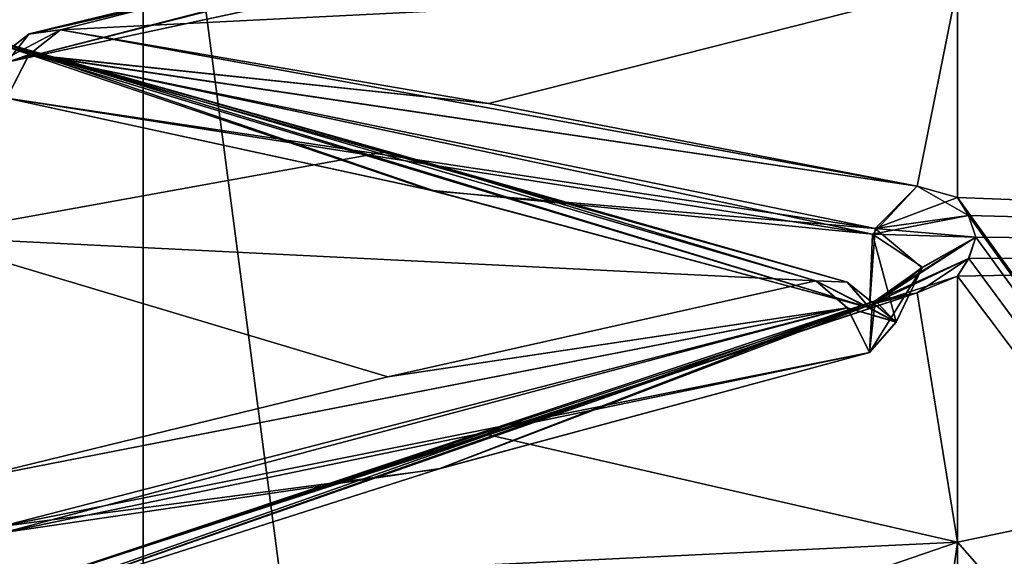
# Model space of a CAD drawing. Header units: inches. Extents: x -10 to 10, y -2.3 to 4.3.
# Tile 219 of 256: x -9.3405 to -9.2476, y 0.4485 to 0.4991. Entities that reach past the tile are written whole.
import ezdxf

# ---------------------------------------------------------------- set-up
doc = ezdxf.new("R2010")
doc.units = ezdxf.units.IN
doc.header["$LTSCALE"] = 65.185185
doc.header["$MEASUREMENT"] = 0
for name, color, linetype in [('8197', 7, 'CONTINUOUS'), ('8198', 7, 'CONTINUOUS'), ('8213', 7, 'CONTINUOUS'), ('8214', 7, 'CONTINUOUS'), ('8216', 7, 'CONTINUOUS'), ('8218', 7, 'CONTINUOUS'), ('8219', 7, 'CONTINUOUS'), ('8220', 7, 'CONTINUOUS'), ('8221', 7, 'CONTINUOUS'), ('8222', 7, 'CONTINUOUS'), ('8223', 7, 'CONTINUOUS'), ('8224', 7, 'CONTINUOUS'), ('8576', 7, 'CONTINUOUS'), ('8581', 7, 'CONTINUOUS'), ('9290', 7, 'CONTINUOUS'), ('9291', 7, 'CONTINUOUS'), ('9293', 7, 'CONTINUOUS'), ('9295', 7, 'CONTINUOUS'), ('9296', 7, 'CONTINUOUS'), ('9297', 7, 'CONTINUOUS'), ('9298', 7, 'CONTINUOUS'), ('9299', 7, 'CONTINUOUS'), ('9300', 7, 'CONTINUOUS'), ('9301', 7, 'CONTINUOUS'), ('9394', 7, 'CONTINUOUS'), ('9395', 7, 'CONTINUOUS'), ('9396', 7, 'CONTINUOUS'), ('9403', 7, 'CONTINUOUS'), ('9470', 7, 'CONTINUOUS'), ('9471', 7, 'CONTINUOUS')]:
    doc.layers.add(name, color=color, linetype=linetype)

msp = doc.modelspace()

# ---------------------------------------------------------------- linework, layer by layer
at = {"layer": '8197', "linetype": 'Continuous'}
for points in [[(-9.120953, 0.477289, 2.384149), (-9.120953, 0.538132, 2), (-9.252, 0.502407, 2.323524), (-9.120953, 0.477289, 2.384149)], [(-9.252, 0.482314, 2.390877), (-9.120953, 0.477289, 2.384149), (-9.252, 0.502407, 2.323524), (-9.252, 0.482314, 2.390877)], [(-9.250962, 0.480621, 2.395813), (-9.120953, 0.477289, 2.384149), (-9.252, 0.482314, 2.390877), (-9.250962, 0.480621, 2.395813)], [(-9.250287, 0.478575, 2.401779), (-9.120953, 0.477289, 2.384149), (-9.250962, 0.480621, 2.395813), (-9.250287, 0.478575, 2.401779)], [(-9.250964, 0.476568, 2.407751), (-9.120953, 0.477289, 2.384149), (-9.250287, 0.478575, 2.401779), (-9.250964, 0.476568, 2.407751)], [(-9.120953, 0.300715, 2.730695), (-9.120953, 0.477289, 2.384149), (-9.252, 0.327894, 2.704009), (-9.120953, 0.300715, 2.730695)], [(-9.252, 0.327894, 2.704009), (-9.120953, 0.477289, 2.384149), (-9.250964, 0.330774, 2.699669), (-9.252, 0.327894, 2.704009)], [(-9.250962, 0.337778, 2.689187), (-9.120953, 0.477289, 2.384149), (-9.252, 0.340691, 2.684858), (-9.250962, 0.337778, 2.689187)], [(-9.252, 0.340691, 2.684858), (-9.120953, 0.477289, 2.384149), (-9.252, 0.377532, 2.625), (-9.252, 0.340691, 2.684858)], [(-9.252, 0.377532, 2.625), (-9.120953, 0.477289, 2.384149), (-9.252, 0.41095, 2.563167), (-9.252, 0.377532, 2.625)], [(-9.252, 0.41095, 2.563167), (-9.120953, 0.477289, 2.384149), (-9.250964, 0.413238, 2.558488), (-9.252, 0.41095, 2.563167)], [(-9.250962, 0.418814, 2.547181), (-9.120953, 0.477289, 2.384149), (-9.252, 0.421137, 2.542509), (-9.250962, 0.418814, 2.547181)], [(-9.252, 0.421137, 2.542509), (-9.120953, 0.477289, 2.384149), (-9.252, 0.449849, 2.478354), (-9.252, 0.421137, 2.542509)], [(-9.252, 0.449849, 2.478354), (-9.120953, 0.477289, 2.384149), (-9.252, 0.47491, 2.412688), (-9.252, 0.449849, 2.478354)], [(-9.252, 0.47491, 2.412688), (-9.120953, 0.477289, 2.384149), (-9.250964, 0.476568, 2.407751), (-9.252, 0.47491, 2.412688)], [(-9.250964, 0.330774, 2.699669), (-9.120953, 0.477289, 2.384149), (-9.250287, 0.334257, 2.694421), (-9.250964, 0.330774, 2.699669)], [(-9.250964, 0.413238, 2.558488), (-9.120953, 0.477289, 2.384149), (-9.250287, 0.416006, 2.55283), (-9.250964, 0.413238, 2.558488)], [(-9.250287, 0.334257, 2.694421), (-9.120953, 0.477289, 2.384149), (-9.250962, 0.337778, 2.689187), (-9.250287, 0.334257, 2.694421)], [(-9.250287, 0.416006, 2.55283), (-9.120953, 0.477289, 2.384149), (-9.250962, 0.418814, 2.547181), (-9.250287, 0.416006, 2.55283)]]:
    msp.add_3dface(points, dxfattribs=at)
at = {"layer": '8198', "linetype": 'Continuous'}
for points in [[(-9.120953, 0.538132, 2), (-9.120953, 0.477289, 1.615851), (-9.252, 0.545, 2), (-9.120953, 0.538132, 2)], [(-9.252, 0.545, 2), (-9.120953, 0.477289, 1.615851), (-9.252, 0.544506, 1.964857), (-9.252, 0.545, 2)], [(-9.252, 0.544506, 1.964857), (-9.120953, 0.477289, 1.615851), (-9.252, 0.543024, 1.929742), (-9.252, 0.544506, 1.964857)], [(-9.252, 0.543024, 1.929742), (-9.120953, 0.477289, 1.615851), (-9.250969, 0.542668, 1.924571), (-9.252, 0.543024, 1.929742)], [(-9.250969, 0.542668, 1.924571), (-9.120953, 0.477289, 1.615851), (-9.250287, 0.542239, 1.918323), (-9.250969, 0.542668, 1.924571)], [(-9.250957, 0.541843, 1.911991), (-9.120953, 0.477289, 1.615851), (-9.252, 0.541517, 1.906757), (-9.250957, 0.541843, 1.911991)], [(-9.252, 0.541517, 1.906757), (-9.120953, 0.477289, 1.615851), (-9.252, 0.534306, 1.836842), (-9.252, 0.541517, 1.906757)], [(-9.250287, 0.542239, 1.918323), (-9.120953, 0.477289, 1.615851), (-9.250957, 0.541843, 1.911991), (-9.250287, 0.542239, 1.918323)], [(-9.252, 0.534306, 1.836842), (-9.120953, 0.477289, 1.615851), (-9.252, 0.523176, 1.767443), (-9.252, 0.534306, 1.836842)], [(-9.252, 0.523176, 1.767443), (-9.120953, 0.477289, 1.615851), (-9.250969, 0.522149, 1.762363), (-9.252, 0.523176, 1.767443)], [(-9.250969, 0.522149, 1.762363), (-9.120953, 0.477289, 1.615851), (-9.250287, 0.520907, 1.756224), (-9.250969, 0.522149, 1.762363)], [(-9.250287, 0.520907, 1.756224), (-9.120953, 0.477289, 1.615851), (-9.250957, 0.519689, 1.749998), (-9.250287, 0.520907, 1.756224)], [(-9.250957, 0.519689, 1.749998), (-9.120953, 0.477289, 1.615851), (-9.252, 0.518683, 1.744852), (-9.250957, 0.519689, 1.749998)], [(-9.252, 0.518683, 1.744852), (-9.120953, 0.477289, 1.615851), (-9.252, 0.502407, 1.676476), (-9.252, 0.518683, 1.744852)], [(-9.252, 0.502407, 1.676476), (-9.120953, 0.477289, 1.615851), (-9.252, 0.482314, 1.609123), (-9.252, 0.502407, 1.676476)], [(-9.120953, 0.477289, 1.615851), (-9.120953, 0.300715, 1.269305), (-9.252, 0.482314, 1.609123), (-9.120953, 0.477289, 1.615851)], [(-9.252, 0.482314, 1.609123), (-9.120953, 0.300715, 1.269305), (-9.250969, 0.480632, 1.604221), (-9.252, 0.482314, 1.609123)], [(-9.250969, 0.480632, 1.604221), (-9.120953, 0.300715, 1.269305), (-9.250287, 0.478601, 1.598297), (-9.250969, 0.480632, 1.604221)], [(-9.250287, 0.478601, 1.598297), (-9.120953, 0.300715, 1.269305), (-9.250957, 0.47658, 1.592283), (-9.250287, 0.478601, 1.598297)], [(-9.250957, 0.47658, 1.592283), (-9.120953, 0.300715, 1.269305), (-9.252, 0.47491, 1.587312), (-9.250957, 0.47658, 1.592283)], [(-9.252, 0.47491, 1.587312), (-9.120953, 0.300715, 1.269305), (-9.252, 0.449849, 1.521646), (-9.252, 0.47491, 1.587312)], [(-9.252, 0.449849, 1.521646), (-9.120953, 0.300715, 1.269305), (-9.252, 0.421137, 1.457492), (-9.252, 0.449849, 1.521646)]]:
    msp.add_3dface(points, dxfattribs=at)
at = {"layer": '8213', "linetype": 'Continuous'}
msp.add_3dface([(-9.341693, 0.495079, 2.314767), (-9.301009, 0.50386, 2.281875), (-9.342227, 0.502423, 2.312552), (-9.341693, 0.495079, 2.314767)], dxfattribs=at)
at = {"layer": '8214', "linetype": 'Continuous'}
for points in [[(-9.255831, 0.517632, 2.259171), (-9.259773, 0.516143, 2.253711), (-9.33959, 0.497748, 2.318398), (-9.255831, 0.517632, 2.259171)], [(-9.296241, 0.508293, 2.290909), (-9.255831, 0.517632, 2.259171), (-9.33959, 0.497748, 2.318398), (-9.296241, 0.508293, 2.290909)], [(-9.259773, 0.516143, 2.253711), (-9.301009, 0.50386, 2.281875), (-9.341693, 0.495079, 2.314767), (-9.259773, 0.516143, 2.253711)], [(-9.259773, 0.516143, 2.253711), (-9.341693, 0.495079, 2.314767), (-9.33959, 0.497748, 2.318398), (-9.259773, 0.516143, 2.253711)], [(-9.336632, 0.498123, 2.322377), (-9.296241, 0.508293, 2.290909), (-9.33959, 0.497748, 2.318398), (-9.336632, 0.498123, 2.322377)]]:
    msp.add_3dface(points, dxfattribs=at)
at = {"layer": '8216', "linetype": 'Continuous'}
for points in [[(-9.336632, 0.498123, 2.322377), (-9.33959, 0.497748, 2.318398), (-9.34419, 0.494168, 2.321316), (-9.336632, 0.498123, 2.322377)], [(-9.339608, 0.495788, 2.325649), (-9.336632, 0.498123, 2.322377), (-9.34419, 0.494168, 2.321316), (-9.339608, 0.495788, 2.325649)], [(-9.34419, 0.494168, 2.321316), (-9.33959, 0.497748, 2.318398), (-9.341693, 0.495079, 2.314767), (-9.34419, 0.494168, 2.321316)], [(-9.341693, 0.491682, 2.327444), (-9.339608, 0.495788, 2.325649), (-9.34419, 0.494168, 2.321316), (-9.341693, 0.491682, 2.327444)]]:
    msp.add_3dface(points, dxfattribs=at)
at = {"layer": '8218', "linetype": 'Continuous'}
for points in [[(-9.296243, 0.491197, 2.354711), (-9.336632, 0.498123, 2.322377), (-9.339608, 0.495788, 2.325649), (-9.296243, 0.491197, 2.354711)], [(-9.259767, 0.479407, 2.390847), (-9.339608, 0.495788, 2.325649), (-9.341693, 0.491682, 2.327444), (-9.259767, 0.479407, 2.390847)], [(-9.255806, 0.48341, 2.386889), (-9.296243, 0.491197, 2.354711), (-9.339608, 0.495788, 2.325649), (-9.255806, 0.48341, 2.386889)], [(-9.259767, 0.479407, 2.390847), (-9.255806, 0.48341, 2.386889), (-9.339608, 0.495788, 2.325649), (-9.259767, 0.479407, 2.390847)], [(-9.259767, 0.479407, 2.390847), (-9.341693, 0.491682, 2.327444), (-9.301296, 0.482911, 2.360088), (-9.259767, 0.479407, 2.390847)], [(-9.260307, 0.471923, 2.392582), (-9.259767, 0.479407, 2.390847), (-9.301296, 0.482911, 2.360088), (-9.260307, 0.471923, 2.392582)]]:
    msp.add_3dface(points, dxfattribs=at)
at = {"layer": '8219', "linetype": 'Continuous'}
for points in [[(-9.262392, 0.47434, 2.396355), (-9.342233, 0.496942, 2.333044), (-9.346194, 0.498071, 2.338559), (-9.262392, 0.47434, 2.396355)], [(-9.262392, 0.47434, 2.396355), (-9.346194, 0.498071, 2.338559), (-9.305757, 0.486669, 2.36964), (-9.262392, 0.47434, 2.396355)], [(-9.262392, 0.47434, 2.396355), (-9.260307, 0.471923, 2.392582), (-9.342233, 0.496942, 2.333044), (-9.262392, 0.47434, 2.396355)], [(-9.342233, 0.496942, 2.333044), (-9.260307, 0.471923, 2.392582), (-9.301296, 0.482911, 2.360088), (-9.342233, 0.496942, 2.333044)], [(-9.341693, 0.491682, 2.327444), (-9.342233, 0.496942, 2.333044), (-9.301296, 0.482911, 2.360088), (-9.341693, 0.491682, 2.327444)], [(-9.265368, 0.474463, 2.400373), (-9.262392, 0.47434, 2.396355), (-9.305757, 0.486669, 2.36964), (-9.265368, 0.474463, 2.400373)]]:
    msp.add_3dface(points, dxfattribs=at)
at = {"layer": '8220', "linetype": 'Continuous'}
for points in [[(-9.252, 0.482314, 2.390877), (-9.255806, 0.48341, 2.386889), (-9.259767, 0.479407, 2.390847), (-9.252, 0.482314, 2.390877)], [(-9.250962, 0.480621, 2.395813), (-9.252, 0.482314, 2.390877), (-9.259767, 0.479407, 2.390847), (-9.250962, 0.480621, 2.395813)], [(-9.250287, 0.478575, 2.401779), (-9.250962, 0.480621, 2.395813), (-9.259767, 0.479407, 2.390847), (-9.250287, 0.478575, 2.401779)], [(-9.259767, 0.479407, 2.390847), (-9.260307, 0.471923, 2.392582), (-9.255355, 0.475683, 2.400795), (-9.259767, 0.479407, 2.390847)], [(-9.250287, 0.478575, 2.401779), (-9.259767, 0.479407, 2.390847), (-9.255355, 0.475683, 2.400795), (-9.250287, 0.478575, 2.401779)], [(-9.25781, 0.470585, 2.399057), (-9.255355, 0.475683, 2.400795), (-9.260307, 0.471923, 2.392582), (-9.25781, 0.470585, 2.399057)]]:
    msp.add_3dface(points, dxfattribs=at)
at = {"layer": '8221', "linetype": 'Continuous'}
for points in [[(-9.25781, 0.470585, 2.399057), (-9.260307, 0.471923, 2.392582), (-9.265368, 0.474463, 2.400373), (-9.25781, 0.470585, 2.399057)], [(-9.26241, 0.47194, 2.403473), (-9.25781, 0.470585, 2.399057), (-9.265368, 0.474463, 2.400373), (-9.26241, 0.47194, 2.403473)], [(-9.265368, 0.474463, 2.400373), (-9.260307, 0.471923, 2.392582), (-9.262392, 0.47434, 2.396355), (-9.265368, 0.474463, 2.400373)], [(-9.260307, 0.467704, 2.405009), (-9.25781, 0.470585, 2.399057), (-9.26241, 0.47194, 2.403473), (-9.260307, 0.467704, 2.405009)]]:
    msp.add_3dface(points, dxfattribs=at)
at = {"layer": '8222', "linetype": 'Continuous'}
for points in [[(-9.250964, 0.476568, 2.407751), (-9.250287, 0.478575, 2.401779), (-9.259773, 0.47258, 2.410931), (-9.250964, 0.476568, 2.407751)], [(-9.250287, 0.478575, 2.401779), (-9.255355, 0.475683, 2.400795), (-9.259773, 0.47258, 2.410931), (-9.250287, 0.478575, 2.401779)], [(-9.255831, 0.473343, 2.416539), (-9.250964, 0.476568, 2.407751), (-9.259773, 0.47258, 2.410931), (-9.255831, 0.473343, 2.416539)], [(-9.252, 0.47491, 2.412688), (-9.250964, 0.476568, 2.407751), (-9.255831, 0.473343, 2.416539), (-9.252, 0.47491, 2.412688)], [(-9.255355, 0.475683, 2.400795), (-9.25781, 0.470585, 2.399057), (-9.259773, 0.47258, 2.410931), (-9.255355, 0.475683, 2.400795)], [(-9.25781, 0.470585, 2.399057), (-9.260307, 0.467704, 2.405009), (-9.259773, 0.47258, 2.410931), (-9.25781, 0.470585, 2.399057)]]:
    msp.add_3dface(points, dxfattribs=at)
at = {"layer": '8223', "linetype": 'Continuous'}
for points in [[(-9.26241, 0.47194, 2.403473), (-9.265368, 0.474463, 2.400373), (-9.305759, 0.465437, 2.432187), (-9.26241, 0.47194, 2.403473)], [(-9.26241, 0.47194, 2.403473), (-9.305759, 0.465437, 2.432187), (-9.346169, 0.455569, 2.463765), (-9.26241, 0.47194, 2.403473)], [(-9.26241, 0.47194, 2.403473), (-9.346169, 0.455569, 2.463765), (-9.342227, 0.451297, 2.467478), (-9.26241, 0.47194, 2.403473)], [(-9.260307, 0.467704, 2.405009), (-9.26241, 0.47194, 2.403473), (-9.342227, 0.451297, 2.467478), (-9.260307, 0.467704, 2.405009)], [(-9.301007, 0.456726, 2.43725), (-9.260307, 0.467704, 2.405009), (-9.342227, 0.451297, 2.467478), (-9.301007, 0.456726, 2.43725)], [(-9.341693, 0.443727, 2.468716), (-9.301007, 0.456726, 2.43725), (-9.342227, 0.451297, 2.467478), (-9.341693, 0.443727, 2.468716)]]:
    msp.add_3dface(points, dxfattribs=at)
at = {"layer": '8224', "linetype": 'Continuous'}
for points in [[(-9.255831, 0.473343, 2.416539), (-9.259773, 0.47258, 2.410931), (-9.33959, 0.445899, 2.472664), (-9.255831, 0.473343, 2.416539)], [(-9.296241, 0.459942, 2.446787), (-9.255831, 0.473343, 2.416539), (-9.33959, 0.445899, 2.472664), (-9.296241, 0.459942, 2.446787)], [(-9.259773, 0.47258, 2.410931), (-9.301007, 0.456726, 2.43725), (-9.341693, 0.443727, 2.468716), (-9.259773, 0.47258, 2.410931)], [(-9.259773, 0.47258, 2.410931), (-9.341693, 0.443727, 2.468716), (-9.33959, 0.445899, 2.472664), (-9.259773, 0.47258, 2.410931)], [(-9.259773, 0.47258, 2.410931), (-9.260307, 0.467704, 2.405009), (-9.301007, 0.456726, 2.43725), (-9.259773, 0.47258, 2.410931)], [(-9.336632, 0.445751, 2.476658), (-9.296241, 0.459942, 2.446787), (-9.33959, 0.445899, 2.472664), (-9.336632, 0.445751, 2.476658)]]:
    msp.add_3dface(points, dxfattribs=at)
at = {"layer": '8576', "linetype": 'Continuous'}
for points in [[(-9.191666, 0.545, 13.947852), (-9.353545, -1.955, 13.83966), (-9.353558, 0.545, 13.839647), (-9.191666, 0.545, 13.947852)], [(-9.191654, -1.955, 13.947857), (-9.353545, -1.955, 13.83966), (-9.191666, 0.545, 13.947852), (-9.191654, -1.955, 13.947857)]]:
    msp.add_3dface(points, dxfattribs=at)
at = {"layer": '8581', "linetype": 'Continuous'}
for points in [[(-9.568788, -1.955, 13.814927), (-9.328844, -1.955, 14.054879), (-9.568777, 0.545, 13.814945), (-9.568788, -1.955, 13.814927)], [(-9.568777, 0.545, 13.814945), (-9.328844, -1.955, 14.054879), (-9.328826, 0.545, 14.054889), (-9.568777, 0.545, 13.814945)], [(-9.328844, -1.955, 14.054879), (-9, -1.955, 14.143102), (-9.328826, 0.545, 14.054889), (-9.328844, -1.955, 14.054879)], [(-9.328826, 0.545, 14.054889), (-9, -1.955, 14.143102), (-9, 0.545, 14.143102), (-9.328826, 0.545, 14.054889)]]:
    msp.add_3dface(points, dxfattribs=at)
at = {"layer": '9290', "linetype": 'Continuous'}
msp.add_3dface([(-9.30082, 0.503893, 1.718278), (-9.341693, 0.495079, 1.685233), (-9.341949, 0.501896, 1.687199), (-9.30082, 0.503893, 1.718278)], dxfattribs=at)
at = {"layer": '9291', "linetype": 'Continuous'}
for points in [[(-9.255831, 0.517632, 1.740829), (-9.296241, 0.508293, 1.709091), (-9.339608, 0.497738, 1.681627), (-9.255831, 0.517632, 1.740829)], [(-9.260051, 0.515781, 1.746747), (-9.255831, 0.517632, 1.740829), (-9.339608, 0.497738, 1.681627), (-9.260051, 0.515781, 1.746747)], [(-9.30082, 0.503893, 1.718278), (-9.260051, 0.515781, 1.746747), (-9.341693, 0.495079, 1.685233), (-9.30082, 0.503893, 1.718278)], [(-9.341693, 0.495079, 1.685233), (-9.260051, 0.515781, 1.746747), (-9.339608, 0.497738, 1.681627), (-9.341693, 0.495079, 1.685233)], [(-9.296241, 0.508293, 1.709091), (-9.336632, 0.498123, 1.677623), (-9.339608, 0.497738, 1.681627), (-9.296241, 0.508293, 1.709091)]]:
    msp.add_3dface(points, dxfattribs=at)
at = {"layer": '9293', "linetype": 'Continuous'}
for points in [[(-9.339608, 0.497738, 1.681627), (-9.336632, 0.498123, 1.677623), (-9.34419, 0.494158, 1.678646), (-9.339608, 0.497738, 1.681627)], [(-9.336632, 0.498123, 1.677623), (-9.33959, 0.495809, 1.674366), (-9.34419, 0.494158, 1.678646), (-9.336632, 0.498123, 1.677623)], [(-9.341693, 0.495079, 1.685233), (-9.339608, 0.497738, 1.681627), (-9.34419, 0.494158, 1.678646), (-9.341693, 0.495079, 1.685233)], [(-9.34419, 0.494158, 1.678646), (-9.33959, 0.495809, 1.674366), (-9.341693, 0.491682, 1.672556), (-9.34419, 0.494158, 1.678646)]]:
    msp.add_3dface(points, dxfattribs=at)
at = {"layer": '9295', "linetype": 'Continuous'}
for points in [[(-9.336632, 0.498123, 1.677623), (-9.296243, 0.491197, 1.645289), (-9.33959, 0.495809, 1.674366), (-9.336632, 0.498123, 1.677623)], [(-9.260046, 0.478865, 1.608938), (-9.341693, 0.491682, 1.672556), (-9.33959, 0.495809, 1.674366), (-9.260046, 0.478865, 1.608938)], [(-9.255806, 0.48341, 1.613111), (-9.260046, 0.478865, 1.608938), (-9.33959, 0.495809, 1.674366), (-9.255806, 0.48341, 1.613111)], [(-9.296243, 0.491197, 1.645289), (-9.255806, 0.48341, 1.613111), (-9.33959, 0.495809, 1.674366), (-9.296243, 0.491197, 1.645289)], [(-9.341693, 0.491682, 1.672556), (-9.260046, 0.478865, 1.608938), (-9.30174, 0.483016, 1.64027), (-9.341693, 0.491682, 1.672556)], [(-9.260046, 0.478865, 1.608938), (-9.260307, 0.471923, 1.607418), (-9.30174, 0.483016, 1.64027), (-9.260046, 0.478865, 1.608938)]]:
    msp.add_3dface(points, dxfattribs=at)
at = {"layer": '9296', "linetype": 'Continuous'}
for points in [[(-9.26241, 0.474348, 1.603621), (-9.346194, 0.498071, 1.661441), (-9.341954, 0.496611, 1.667436), (-9.26241, 0.474348, 1.603621)], [(-9.346194, 0.498071, 1.661441), (-9.26241, 0.474348, 1.603621), (-9.305757, 0.486669, 1.63036), (-9.346194, 0.498071, 1.661441)], [(-9.260307, 0.471923, 1.607418), (-9.26241, 0.474348, 1.603621), (-9.341954, 0.496611, 1.667436), (-9.260307, 0.471923, 1.607418)], [(-9.260307, 0.471923, 1.607418), (-9.341954, 0.496611, 1.667436), (-9.30174, 0.483016, 1.64027), (-9.260307, 0.471923, 1.607418)], [(-9.341954, 0.496611, 1.667436), (-9.341693, 0.491682, 1.672556), (-9.30174, 0.483016, 1.64027), (-9.341954, 0.496611, 1.667436)], [(-9.26241, 0.474348, 1.603621), (-9.265368, 0.474463, 1.599627), (-9.305757, 0.486669, 1.63036), (-9.26241, 0.474348, 1.603621)]]:
    msp.add_3dface(points, dxfattribs=at)
at = {"layer": '9297', "linetype": 'Continuous'}
for points in [[(-9.255806, 0.48341, 1.613111), (-9.250969, 0.480632, 1.604221), (-9.260046, 0.478865, 1.608938), (-9.255806, 0.48341, 1.613111)], [(-9.252, 0.482314, 1.609123), (-9.250969, 0.480632, 1.604221), (-9.255806, 0.48341, 1.613111), (-9.252, 0.482314, 1.609123)], [(-9.250969, 0.480632, 1.604221), (-9.250287, 0.478601, 1.598297), (-9.260046, 0.478865, 1.608938), (-9.250969, 0.480632, 1.604221)], [(-9.25781, 0.470598, 1.60098), (-9.260307, 0.471923, 1.607418), (-9.260046, 0.478865, 1.608938), (-9.25781, 0.470598, 1.60098)], [(-9.250287, 0.478601, 1.598297), (-9.255311, 0.475748, 1.599244), (-9.260046, 0.478865, 1.608938), (-9.250287, 0.478601, 1.598297)], [(-9.255311, 0.475748, 1.599244), (-9.25781, 0.470598, 1.60098), (-9.260046, 0.478865, 1.608938), (-9.255311, 0.475748, 1.599244)]]:
    msp.add_3dface(points, dxfattribs=at)
at = {"layer": '9298', "linetype": 'Continuous'}
for points in [[(-9.25781, 0.470598, 1.60098), (-9.265368, 0.474463, 1.599627), (-9.26241, 0.474348, 1.603621), (-9.25781, 0.470598, 1.60098)], [(-9.25781, 0.470598, 1.60098), (-9.262392, 0.471919, 1.596513), (-9.265368, 0.474463, 1.599627), (-9.25781, 0.470598, 1.60098)], [(-9.260307, 0.471923, 1.607418), (-9.25781, 0.470598, 1.60098), (-9.26241, 0.474348, 1.603621), (-9.260307, 0.471923, 1.607418)], [(-9.25781, 0.470598, 1.60098), (-9.260307, 0.467704, 1.594991), (-9.262392, 0.471919, 1.596513), (-9.25781, 0.470598, 1.60098)]]:
    msp.add_3dface(points, dxfattribs=at)
at = {"layer": '9299', "linetype": 'Continuous'}
for points in [[(-9.250287, 0.478601, 1.598297), (-9.250957, 0.47658, 1.592283), (-9.260051, 0.472281, 1.589569), (-9.250287, 0.478601, 1.598297)], [(-9.255311, 0.475748, 1.599244), (-9.250287, 0.478601, 1.598297), (-9.260051, 0.472281, 1.589569), (-9.255311, 0.475748, 1.599244)], [(-9.250957, 0.47658, 1.592283), (-9.252, 0.47491, 1.587312), (-9.260051, 0.472281, 1.589569), (-9.250957, 0.47658, 1.592283)], [(-9.25781, 0.470598, 1.60098), (-9.255311, 0.475748, 1.599244), (-9.260307, 0.467704, 1.594991), (-9.25781, 0.470598, 1.60098)], [(-9.260307, 0.467704, 1.594991), (-9.255311, 0.475748, 1.599244), (-9.260051, 0.472281, 1.589569), (-9.260307, 0.467704, 1.594991)], [(-9.252, 0.47491, 1.587312), (-9.255831, 0.473343, 1.583461), (-9.260051, 0.472281, 1.589569), (-9.252, 0.47491, 1.587312)]]:
    msp.add_3dface(points, dxfattribs=at)
at = {"layer": '9300', "linetype": 'Continuous'}
for points in [[(-9.265368, 0.474463, 1.599627), (-9.262392, 0.471919, 1.596513), (-9.305759, 0.465437, 1.567813), (-9.265368, 0.474463, 1.599627)], [(-9.341949, 0.450742, 1.532343), (-9.346169, 0.455569, 1.536235), (-9.262392, 0.471919, 1.596513), (-9.341949, 0.450742, 1.532343)], [(-9.262392, 0.471919, 1.596513), (-9.346169, 0.455569, 1.536235), (-9.305759, 0.465437, 1.567813), (-9.262392, 0.471919, 1.596513)], [(-9.260307, 0.467704, 1.594991), (-9.341949, 0.450742, 1.532343), (-9.262392, 0.471919, 1.596513), (-9.260307, 0.467704, 1.594991)], [(-9.260307, 0.467704, 1.594991), (-9.300824, 0.456777, 1.562893), (-9.341949, 0.450742, 1.532343), (-9.260307, 0.467704, 1.594991)], [(-9.300824, 0.456777, 1.562893), (-9.341693, 0.443727, 1.531284), (-9.341949, 0.450742, 1.532343), (-9.300824, 0.456777, 1.562893)]]:
    msp.add_3dface(points, dxfattribs=at)
at = {"layer": '9301', "linetype": 'Continuous'}
for points in [[(-9.255831, 0.473343, 1.583461), (-9.296241, 0.459942, 1.553213), (-9.339608, 0.445892, 1.527361), (-9.255831, 0.473343, 1.583461)], [(-9.260051, 0.472281, 1.589569), (-9.255831, 0.473343, 1.583461), (-9.339608, 0.445892, 1.527361), (-9.260051, 0.472281, 1.589569)], [(-9.300824, 0.456777, 1.562893), (-9.260051, 0.472281, 1.589569), (-9.341693, 0.443727, 1.531284), (-9.300824, 0.456777, 1.562893)], [(-9.341693, 0.443727, 1.531284), (-9.260051, 0.472281, 1.589569), (-9.339608, 0.445892, 1.527361), (-9.341693, 0.443727, 1.531284)], [(-9.260307, 0.467704, 1.594991), (-9.260051, 0.472281, 1.589569), (-9.300824, 0.456777, 1.562893), (-9.260307, 0.467704, 1.594991)], [(-9.296241, 0.459942, 1.553213), (-9.336632, 0.445751, 1.523342), (-9.339608, 0.445892, 1.527361), (-9.296241, 0.459942, 1.553213)]]:
    msp.add_3dface(points, dxfattribs=at)
at = {"layer": '9394', "linetype": 'Continuous'}
for points in [[(-9.252, 0.449849, 1.521646), (-9.255831, 0.473343, 1.583461), (-9.252, 0.47491, 1.587312), (-9.252, 0.449849, 1.521646)], [(-9.255831, 0.473343, 1.583461), (-9.252, 0.449849, 1.521646), (-9.296241, 0.459942, 1.553213), (-9.255831, 0.473343, 1.583461)], [(-9.296241, 0.459942, 1.553213), (-9.252, 0.449849, 1.521646), (-9.336632, 0.445751, 1.523342), (-9.296241, 0.459942, 1.553213)], [(-9.252, 0.449849, 1.521646), (-9.255806, 0.422744, 1.461303), (-9.336632, 0.445751, 1.523342), (-9.252, 0.449849, 1.521646)], [(-9.252, 0.449849, 1.521646), (-9.252, 0.421137, 1.457492), (-9.255806, 0.422744, 1.461303), (-9.252, 0.449849, 1.521646)]]:
    msp.add_3dface(points, dxfattribs=at)
at = {"layer": '9395', "linetype": 'Continuous'}
for points in [[(-9.346194, 0.498071, 1.661441), (-9.265368, 0.474463, 1.599627), (-9.35, 0.478663, 1.5982), (-9.346194, 0.498071, 1.661441)], [(-9.265368, 0.474463, 1.599627), (-9.346194, 0.498071, 1.661441), (-9.305757, 0.486669, 1.63036), (-9.265368, 0.474463, 1.599627)], [(-9.305759, 0.465437, 1.567813), (-9.346169, 0.455569, 1.536235), (-9.35, 0.478663, 1.5982), (-9.305759, 0.465437, 1.567813)], [(-9.265368, 0.474463, 1.599627), (-9.305759, 0.465437, 1.567813), (-9.35, 0.478663, 1.5982), (-9.265368, 0.474463, 1.599627)]]:
    msp.add_3dface(points, dxfattribs=at)
at = {"layer": '9396', "linetype": 'Continuous'}
for points in [[(-9.296241, 0.508293, 1.709091), (-9.252, 0.502407, 1.676476), (-9.336632, 0.498123, 1.677623), (-9.296241, 0.508293, 1.709091)], [(-9.252, 0.502407, 1.676476), (-9.255806, 0.48341, 1.613111), (-9.336632, 0.498123, 1.677623), (-9.252, 0.502407, 1.676476)], [(-9.252, 0.502407, 1.676476), (-9.252, 0.482314, 1.609123), (-9.255806, 0.48341, 1.613111), (-9.252, 0.502407, 1.676476)], [(-9.336632, 0.498123, 1.677623), (-9.255806, 0.48341, 1.613111), (-9.296243, 0.491197, 1.645289), (-9.336632, 0.498123, 1.677623)]]:
    msp.add_3dface(points, dxfattribs=at)
at = {"layer": '9403', "linetype": 'Continuous'}
for points in [[(-9.346194, 0.498071, 2.338559), (-9.35, 0.478663, 2.401799), (-9.305757, 0.486669, 2.36964), (-9.346194, 0.498071, 2.338559)], [(-9.35, 0.478663, 2.401799), (-9.265368, 0.474463, 2.400373), (-9.305757, 0.486669, 2.36964), (-9.35, 0.478663, 2.401799)], [(-9.265368, 0.474463, 2.400373), (-9.35, 0.478663, 2.401799), (-9.305759, 0.465437, 2.432187), (-9.265368, 0.474463, 2.400373)], [(-9.305759, 0.465437, 2.432187), (-9.35, 0.478663, 2.401799), (-9.346169, 0.455569, 2.463765), (-9.305759, 0.465437, 2.432187)]]:
    msp.add_3dface(points, dxfattribs=at)
at = {"layer": '9470', "linetype": 'Continuous'}
for points in [[(-9.252, 0.449849, 2.478354), (-9.252, 0.47491, 2.412688), (-9.255831, 0.473343, 2.416539), (-9.252, 0.449849, 2.478354)], [(-9.252, 0.449849, 2.478354), (-9.255831, 0.473343, 2.416539), (-9.296241, 0.459942, 2.446787), (-9.252, 0.449849, 2.478354)], [(-9.336632, 0.445751, 2.476658), (-9.252, 0.449849, 2.478354), (-9.296241, 0.459942, 2.446787), (-9.336632, 0.445751, 2.476658)], [(-9.296243, 0.434665, 2.507812), (-9.252, 0.449849, 2.478354), (-9.336632, 0.445751, 2.476658), (-9.296243, 0.434665, 2.507812)], [(-9.255806, 0.422744, 2.538697), (-9.252, 0.449849, 2.478354), (-9.296243, 0.434665, 2.507812), (-9.255806, 0.422744, 2.538697)], [(-9.252, 0.421137, 2.542509), (-9.252, 0.449849, 2.478354), (-9.255806, 0.422744, 2.538697), (-9.252, 0.421137, 2.542509)]]:
    msp.add_3dface(points, dxfattribs=at)
at = {"layer": '9471', "linetype": 'Continuous'}
for points in [[(-9.336632, 0.498123, 2.322377), (-9.252, 0.502407, 2.323524), (-9.296241, 0.508293, 2.290909), (-9.336632, 0.498123, 2.322377)], [(-9.296243, 0.491197, 2.354711), (-9.252, 0.502407, 2.323524), (-9.336632, 0.498123, 2.322377), (-9.296243, 0.491197, 2.354711)], [(-9.255806, 0.48341, 2.386889), (-9.252, 0.502407, 2.323524), (-9.296243, 0.491197, 2.354711), (-9.255806, 0.48341, 2.386889)], [(-9.252, 0.482314, 2.390877), (-9.252, 0.502407, 2.323524), (-9.255806, 0.48341, 2.386889), (-9.252, 0.482314, 2.390877)]]:
    msp.add_3dface(points, dxfattribs=at)

doc.saveas('drawing.dxf')
